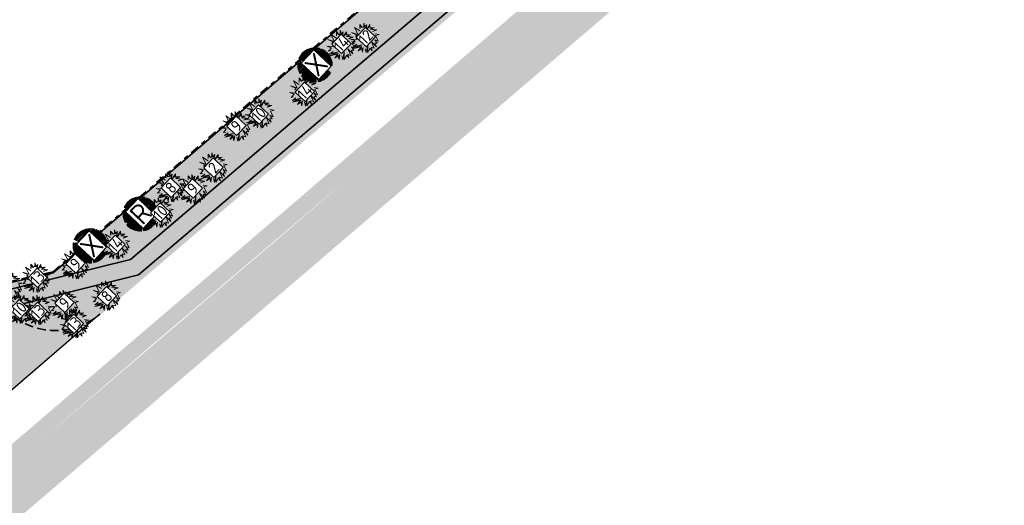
# Model space of a CAD drawing. Header units: metres. Extents: x 104013 to 108981, y 427946 to 428479.
# Tile 26 of 256: x 104551 to 104637, y 428184 to 428227. Entities that reach past the tile are written whole.
import ezdxf

# ---------------------------------------------------------------- set-up
doc = ezdxf.new("R2010")
doc.units = ezdxf.units.M
doc.linetypes.add('DASHED2', pattern=[0.375, 0.25, -0.125])
doc.linetypes.add('VH-OPSLUITBAND', pattern=[10, 4, -2, 2, -2])
for name, color, linetype, lineweight in [("N-WE-GR-BOOM-S (Ilex x aquipernyi 'Dragon Lady')", 115, 'Continuous', 0), ('N-WE-GR-BOOM-S (Sorbus aucuparia)', 117, 'Continuous', 0), ('N-WE-GR-HEESTER-S (Cornus mas)', 84, 'Continuous', 0), ('N-WE-GR-HEESTER-S (Euonymus europaeus)', 104, 'Continuous', 0), ('N-WE-GR-HEESTER-S (Ilex x aquipernyi)', 124, 'Continuous', 0), ('N-WE-GR-HEESTER-S (Rhamnus frangula)', 94, 'Continuous', 0), ('N-WE-GR-HEESTER-S (Sambucus nigra)', 64, 'Continuous', 0), ('N-WE-GR-HEESTERS-S (Ligustrum vulgare)', 134, 'Continuous', 0), ('N-WE-GR-HEESTERS-S (Prunus spinosa)', 144, 'Continuous', 0), ('N-WE-GR-SOORTAANDUIDING-T25 (BOMEN)', 7, 'Continuous', 0), ('N-WE-GR-SOORTAANDUIDING-T25 (HEESTERS)', 7, 'Continuous', 0), ('N-WE-VH-KANTOPSLUITING_OPSLUITBAND-G', 150, 'VH-OPSLUITBAND', 35), ('N-WE-VH-VERHARDING-G', 7, 'Continuous', 35)]:
    doc.layers.add(name, color=color, linetype=linetype, lineweight=lineweight)
doc.layers.add('N-WE-GR-GRAS_KRUIDENRIJK-V', color=7, linetype='Continuous', lineweight=18, true_color=0xa5cd98)
doc.layers.add('N-WE-VH-VERHARDING_HALFVERHARDING-V', color=7, linetype='Continuous', lineweight=18, true_color=0xd7aa8c)
doc.layers.add('N-WE-VH-RITTERTEGEL', color=7, linetype='Continuous', true_color=0xa5cd98)
doc.layers.add('N-WE-VH-VERHARDING-AP_GROEN1', color=7, linetype='Continuous', true_color=0xdbffb8)
doc.styles.add('NLCS-ISO-M500-T25', font='NLCS-ISO.ttf', dxfattribs={"height": 1.25})

# ---------------------------------------------------------------- blocks, each defined once
blk = doc.blocks.new('SGR-BOOM_08')
h = blk.add_hatch()
h.set_pattern_fill('ANSI31', color=256, scale=0.1)
h.set_pattern_definition([(45, (0, 0), (-0.2245064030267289, 0.2245064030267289), [])])
h.paths.add_polyline_path([(1.729677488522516, 4.72825667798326), (1.139276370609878, 3.206509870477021), (1.287418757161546, 4.867314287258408, 0.3794379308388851), (-4.677869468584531, 1.861647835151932), (-2.630086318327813, 0.7854955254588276), (-4.954333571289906, 0.8959767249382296, 0.1748934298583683), (-4.384991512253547, -2.473872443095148), (-3.501537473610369, -2.418451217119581), (-3.897906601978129, -3.186615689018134, 0.2439594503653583), (0.3605688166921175, -5.021771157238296), (0.4192016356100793, -3.330164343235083), (0.9916979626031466, -4.936064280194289, 0.2301548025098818), (4.494088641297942, -2.269661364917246), (2.562831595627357, -0.5501398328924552), (5.033028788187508, -0.1296790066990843, 0.3219437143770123)])
h.paths.add_polyline_path([(0.15, 0, -1), (-0.15, 0, -1)], flags=16)
at = {"ltscale": 20, "flags": 128}
for points in [[(1.287419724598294, 4.867325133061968), (1.139276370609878, 3.206509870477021), (1.729681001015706, 4.728265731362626)], [(-4.954350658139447, 0.8959775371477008), (-2.630086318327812, 0.7854955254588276), (-4.677881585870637, 1.861654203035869)], [(-3.897908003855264, -3.186618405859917), (-3.501537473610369, -2.418451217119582), (-4.385006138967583, -2.473873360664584)], [(5.033035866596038, -0.1296778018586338), (2.562831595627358, -0.5501398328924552), (4.494110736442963, -2.269681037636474)], [(0.991715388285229, -4.936113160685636), (0.4192016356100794, -3.330164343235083), (0.3605683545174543, -5.021784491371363)]]:
    blk.add_lwpolyline(points, dxfattribs=at)
blk.add_lwpolyline([(5.033028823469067, -0.129677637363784, 0.3219436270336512), (1.729677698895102, 4.72825660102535, 0.3219436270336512)], format="xyb", dxfattribs=at)
blk.add_circle((0, 0), 0.15)
at = {"ltscale": 20}
for start, end in [(75.18440999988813, 158.298953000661), (169.7490490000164, 209.4302330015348), (281.3600670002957, 333.2046490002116), (219.2666920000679, 274.1068389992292)]:
    blk.add_arc((0, 0), 5.034699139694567, start, end, dxfattribs=at)
blk = doc.blocks.new('SGR-HEESTER_06')
at = {"ltscale": 0.5, "flags": 128}
for points in [[(-0.2472573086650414, 0.4038295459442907), (-0.5700983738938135, 0.6023965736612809), (-0.3528016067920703, 0.1990556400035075), (-0.7377243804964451, 0.3107499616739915), (-0.4148887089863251, 0.1556192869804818), (-0.5018031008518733, 0.09356819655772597), (-0.4024669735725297, 0.06254265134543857), (-0.4583459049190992, -0.01812612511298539), (-0.4148887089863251, -0.1049988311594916), (-0.7998060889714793, -0.08017721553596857), (-0.5390521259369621, -0.1608459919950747), (-0.7066835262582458, -0.3594130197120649), (-0.5638902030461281, -0.3345914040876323)], [(-0.2472573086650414, 0.5341386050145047), (-0.2472573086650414, 0.776141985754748), (-0.1044639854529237, 0.6148073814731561), (-0.1044639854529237, 0.6148073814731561), (-0.01754959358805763, 0.6520368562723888), (-0.01754959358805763, 0.856810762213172), (0.04453750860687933, 0.6520368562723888), (0.150076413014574, 0.757527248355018), (0.1314519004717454, 0.6520368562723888), (0.09420287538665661, 0.3914187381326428), (0.3363323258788, 0.7699380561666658), (0.3425404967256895, 0.5899857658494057), (0.5846699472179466, 0.6086005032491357), (0.3984140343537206, 0.5031130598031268), (0.7398796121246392, 0.4596767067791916), (0.4915419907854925, 0.3603931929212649)], [(-0.2319376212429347, 0.5341386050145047), (-0.2319376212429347, 0.7357183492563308), (-0.1086026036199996, 0.5963686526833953), (-0.002229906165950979, 0.6419330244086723), (-0.002229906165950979, 0.7534854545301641), (0.03729225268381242, 0.6231345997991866), (0.1265426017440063, 0.7123439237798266), (0.1163218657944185, 0.6544530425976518), (0.06904243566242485, 0.3236557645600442), (0.322718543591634, 0.7202258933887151), (0.3277809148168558, 0.5734861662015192), (0.5173105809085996, 0.5880570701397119), (0.3507627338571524, 0.4937314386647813), (0.6792688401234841, 0.4519436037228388), (0.4858549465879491, 0.3746181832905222)], [(0.6281271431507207, 0.2238772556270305), (0.8764647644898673, 0.1866477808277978), (0.6715843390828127, 0.1308006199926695), (0.8267940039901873, -0.2042823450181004), (0.6281271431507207, -0.1112027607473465), (0.7709204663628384, -0.3159766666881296), (0.6281271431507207, -0.3097697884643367), (0.7150415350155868, -0.5207476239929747), (0.4232467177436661, -0.2291039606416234), (0.5908781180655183, -0.607620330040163), (0.4232467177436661, -0.5517761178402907), (0.4791256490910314, -0.7627510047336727), (0.3549568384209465, -0.6014164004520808), (0.2059553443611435, -0.8558305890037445), (0.2121635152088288, -0.4028493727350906), (0.1252437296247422, -0.8620345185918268), (0.06937019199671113, -0.6448527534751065)], [(-0.04859044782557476, -0.5641839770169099), (-0.09204764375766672, -0.849626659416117), (-0.1355102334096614, -0.6448527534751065), (-0.3403852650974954, -0.7689578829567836), (-0.1727592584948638, -0.5331584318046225), (-0.6259719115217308, -0.6324419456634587), (-0.2720953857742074, -0.4586965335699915), (-0.6383882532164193, -0.5455692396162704), (-0.439721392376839, -0.3780277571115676)], [(-0.0637356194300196, -0.5618782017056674), (-0.0945297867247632, -0.764145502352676), (-0.1250019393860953, -0.6205760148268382), (-0.2850105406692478, -0.7175028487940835), (-0.1372907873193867, -0.5097055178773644), (-0.5055299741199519, -0.590374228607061), (-0.1428207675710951, -0.4122921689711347), (-0.5793531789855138, -0.5158234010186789), (-0.4298450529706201, -0.3897388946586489)]]:
    blk.add_lwpolyline(points, dxfattribs=at)

msp = doc.modelspace()

# ---------------------------------------------------------------- hatches: boundary and pattern name
at = {"layer": 'N-WE-GR-GRAS_KRUIDENRIJK-V'}
h = msp.add_hatch(color=256, dxfattribs=at)
h.dxf.hatch_style = 1
h.paths.add_polyline_path([(104614.0719753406, 428251.6045483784), (104611.6686282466, 428254.42307975), (104597.6675806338, 428242.4844590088), (104597.7342678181, 428242.4063373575), (104573.5618686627, 428221.7946578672), (104553.6103121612, 428204.6355451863), (104547.9676573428, 428203.3685190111), (104548.2720379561, 428202.8184445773), (104560.3816141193, 428205.8300557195)])
edge = h.paths.add_edge_path()
edge.add_line((104608.9948500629, 428259.870584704), (104607.853460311, 428258.8973275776))
edge.add_line((104607.853460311, 428258.8973275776), (104614.0719753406, 428251.6045483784))
edge.add_line((104614.0719753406, 428251.6045483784), (104615.2134385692, 428252.5777193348))
edge.add_line((104615.2134385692, 428252.5777193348), (104616.1943348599, 428253.4139966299))
edge.add_line((104616.1943348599, 428253.4139966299), (104618.6654652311, 428255.5207945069))
edge.add_line((104618.6654652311, 428255.5207945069), (104621.2985079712, 428257.7656331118))
edge.add_line((104621.2985079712, 428257.7656331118), (104625.4055815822, 428266.1227260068))
edge.add_line((104625.4055815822, 428266.1227260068), (104625.189376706, 428268.4502381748))
edge.add_line((104625.189376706, 428268.4502381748), (104624.2153222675, 428270.7658198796))
edge.add_line((104624.2153222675, 428270.7658198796), (104622.6794055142, 428272.8162155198))
edge.add_line((104622.6794055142, 428272.8162155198), (104622.0506030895, 428273.4246182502))
edge.add_line((104622.0506030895, 428273.4246182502), (104620.1398669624, 428273.7236033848))
edge.add_line((104620.1398669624, 428273.7236033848), (104617.2201619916, 428273.2898740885))
edge.add_line((104617.2201619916, 428273.2898740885), (104615.6985359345, 428272.856811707))
edge.add_line((104615.6985359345, 428272.856811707), (104611.2284575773, 428270.6826634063))
edge.add_arc((104611.6133580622, 428269.8913027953), 0.8800000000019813, 115.9372745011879, 174.7104864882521)
edge.add_line((104610.7371054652, 428269.9724285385), (104609.9130045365, 428261.0711778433))
edge.add_arc((104608.7977739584, 428261.1744287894), 1.12000000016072, 310.4540555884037, 354.7104864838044, ccw=False)
edge.add_line((104609.5244726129, 428260.3221911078), (104608.9948500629, 428259.870584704))
h = msp.add_hatch(color=256, dxfattribs=at)
h.dxf.hatch_style = 1
edge = h.paths.add_edge_path()
edge.add_line((104616.8254909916, 428251.4384698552), (104617.7908266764, 428252.8039546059))
edge.add_line((104617.7908266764, 428252.8039546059), (104561.0861765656, 428204.4595864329))
edge.add_line((104561.0861765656, 428204.4595864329), (104549.3766505, 428201.5474664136))
edge.add_arc((104553.8114723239, 428205.5887973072), 6.000000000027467, 222.3420494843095, 310.4659775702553)
edge.add_line((104557.7054507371, 428201.0240484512), (104557.6420056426, 428200.9695722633))
edge.add_line((104557.6420056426, 428200.9695722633), (104557.6828461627, 428200.9023579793))
edge.add_line((104557.6828461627, 428200.9023579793), (104616.8254909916, 428251.4384698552))
at = {"layer": 'N-WE-VH-RITTERTEGEL'}
h = msp.add_hatch(color=256, dxfattribs=at)
h.dxf.hatch_style = 1
edge = h.paths.add_edge_path()
edge.add_arc((104553.8114723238, 428205.5887973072), 6.000000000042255, 222.1701372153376, 310.83511763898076, ccw=False)
edge.add_line((104549.3645447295, 428201.5607909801), (104549.1480286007, 428201.4906089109))
edge.add_line((104549.1480286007, 428201.4906089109), (104548.9232108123, 428201.4346974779))
edge.add_line((104548.9232108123, 428201.4346974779), (104541.8088974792, 428195.3450029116))
edge.add_line((104541.8088974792, 428195.3450029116), (104540.3268262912, 428194.0763828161))
edge.add_line((104540.3268262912, 428194.0763828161), (104540.2034978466, 428193.8345841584))
edge.add_arc((104535.6169126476, 428189.9663499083), 6.000000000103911, -49.34401059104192, 40.14361407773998, ccw=False)
edge.add_line((104539.5260078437, 428185.4145398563), (104557.7347790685, 428201.0492307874))
at = {"layer": 'N-WE-VH-VERHARDING-AP_GROEN1'}
h = msp.add_hatch(color=256, dxfattribs=at)
h.dxf.hatch_style = 1
h.paths.add_polyline_path([(104634.4787044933, 428259.8237365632), (104636.8768554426, 428257.0912380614), (104610.1913871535, 428234.2419719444), (104562.1279249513, 428193.0457581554), (104512.9748697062, 428151.0116261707), (104456.56775779, 428102.9269247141), (104454.06659332, 428105.8609860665), (104486.7927435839, 428133.7457562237), (104514.9812805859, 428157.94289619), (104529.7364033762, 428170.5187765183), (104546.6761082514, 428184.9642625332), (104573.9512437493, 428208.1849829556), (104599.5802951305, 428230.3036239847), (104632.5781187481, 428258.1739839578)])
at = {"layer": 'N-WE-VH-VERHARDING_HALFVERHARDING-V'}
msp.add_hatch(color=256, dxfattribs=at).paths.add_polyline_path([(104615.2134385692, 428252.5777193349), (104560.3816141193, 428205.8300557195), (104548.2171322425, 428202.8047897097), (104539.1522575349, 428195.0454578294), (104530.913332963, 428180.5489818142), (104500.5964295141, 428154.7020814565), (104494.5089338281, 428152.7486073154), (104493.6181209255, 428153.7884065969), (104492.4789959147, 428152.8124997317), (104494.0182514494, 428151.0158073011), (104501.3409063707, 428153.3656433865), (104532.0871464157, 428179.578577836), (104540.3268262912, 428194.0763828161), (104548.9232108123, 428201.4346974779), (104561.0861765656, 428204.4595864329), (104616.1866956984, 428251.4363295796), (104617.7908266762, 428252.8039546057), (104621.2985079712, 428257.7656331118)])

# ---------------------------------------------------------------- linework, layer by layer
at = {"layer": 'N-WE-VH-KANTOPSLUITING_OPSLUITBAND-G', "ltscale": 0.2, "flags": 128}
for points in [[(104553.5640388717, 428204.7276447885), (104573.496838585, 428221.8706257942), (104597.5932500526, 428242.417510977)], [(104553.5640388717, 428204.7276447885), (104547.9172128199, 428203.4596819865)]]:
    msp.add_lwpolyline(points, dxfattribs=at)
at = {"layer": 'N-WE-VH-RITTERTEGEL', "flags": 128}
msp.add_lwpolyline([(104557.7054507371, 428201.0240484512), (104539.5260078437, 428185.4145398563)], dxfattribs=at)
at = {"layer": 'N-WE-VH-VERHARDING-G', "ltscale": 0.2, "flags": 128}
for points in [[(104494.0182514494, 428151.0158073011), (104501.3409063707, 428153.3656433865), (104532.0871464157, 428179.578577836), (104540.3268262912, 428194.0763828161), (104548.9232108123, 428201.4346974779), (104561.0861765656, 428204.4595864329), (104628.3224690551, 428261.7828583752)], [(104494.508933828, 428152.7486073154), (104500.5964295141, 428154.7020814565), (104530.913332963, 428180.5489818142), (104530.913332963, 428180.5489818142), (104530.913332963, 428180.5489818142), (104539.1522575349, 428195.0454578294), (104548.2171322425, 428202.8047897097), (104560.3816141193, 428205.8300557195), (104625.7879962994, 428261.5932112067)]]:
    msp.add_lwpolyline(points, dxfattribs=at)
at = {"layer": 'N-WE-VH-VERHARDING-G', "flags": 128}
for points in [[(104553.6103121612, 428204.6355451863), (104573.5618835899, 428221.7946705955), (104597.658133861, 428242.3414183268)], [(104553.6103121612, 428204.6355451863), (104547.9676573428, 428203.3685190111)]]:
    msp.add_lwpolyline(points, dxfattribs=at)
at = {"layer": 'N-WE-VH-VERHARDING-G', "linetype": 'DASHED2', "ltscale": 3, "flags": 128}
msp.add_lwpolyline([(104549.3766505, 428201.5474664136, 0.4046553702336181), (104557.7054507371, 428201.0240484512)], format="xyb", dxfattribs=at)

# ---------------------------------------------------------------- block references
at = {"layer": "N-WE-GR-BOOM-S (Ilex x aquipernyi 'Dragon Lady')", "xscale": 0.3, "yscale": 0.3, "zscale": 0.3}
msp.add_blockref('SGR-BOOM_08', (104561.2315500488, 428209.8032900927), dxfattribs=at)
at = {"layer": 'N-WE-GR-BOOM-S (Sorbus aucuparia)', "xscale": 0.3, "yscale": 0.3, "zscale": 0.3}
for p in [(104576.5238256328, 428222.8583614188), (104556.8571211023, 428207.0128535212)]:
    msp.add_blockref('SGR-BOOM_08', p, dxfattribs=at)
at = {"layer": 'N-WE-GR-HEESTER-S (Cornus mas)', "xscale": 1.5, "yscale": 1.5, "zscale": 1.5}
for p in [(104563.8095539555, 428212.1609146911), (104558.200739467, 428202.6551353)]:
    msp.add_blockref('SGR-HEESTER_06', p, dxfattribs=at)
at = {"layer": 'N-WE-GR-HEESTER-S (Euonymus europaeus)', "xscale": 1.5, "yscale": 1.5, "zscale": 1.5}
for p in [(104571.6263676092, 428218.625073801), (104562.8223051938, 428209.9189778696), (104550.5496924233, 428201.5081306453)]:
    msp.add_blockref('SGR-HEESTER_06', p, dxfattribs=at)
at = {"layer": 'N-WE-GR-HEESTER-S (Ilex x aquipernyi)', "xscale": 1.5, "yscale": 1.5, "zscale": 1.5}
msp.add_blockref('SGR-HEESTER_06', (104580.8296271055, 428225.2382657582), dxfattribs=at)
at = {"layer": 'N-WE-GR-HEESTER-S (Rhamnus frangula)', "xscale": 1.5, "yscale": 1.5, "zscale": 1.5}
for p in [(104569.5740362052, 428217.4854890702), (104565.7838127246, 428211.9816047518), (104554.5215367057, 428201.8479848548)]:
    msp.add_blockref('SGR-HEESTER_06', p, dxfattribs=at)
at = {"layer": 'N-WE-GR-HEESTER-S (Sambucus nigra)', "xscale": 1.5, "yscale": 1.5, "zscale": 1.5}
msp.add_blockref('SGR-HEESTER_06', (104567.5336425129, 428213.8648194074), dxfattribs=at)
at = {"layer": 'N-WE-GR-HEESTERS-S (Ligustrum vulgare)', "xscale": 1.5, "yscale": 1.5, "zscale": 1.5}
for p in [(104552.0298170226, 428204.2283592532), (104552.1884303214, 428201.399658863), (104555.4190138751, 428200.2337862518)]:
    msp.add_blockref('SGR-HEESTER_06', p, dxfattribs=at)
at = {"layer": 'N-WE-GR-HEESTERS-S (Prunus spinosa)', "xscale": 1.5, "yscale": 1.5, "zscale": 1.5}
for p in [(104578.7694168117, 428224.6116527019), (104575.5034976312, 428220.5534995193), (104559.008445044, 428207.1390089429)]:
    msp.add_blockref('SGR-HEESTER_06', p, dxfattribs=at)

# ---------------------------------------------------------------- next in the draw order: texts
at = {"layer": 'N-WE-GR-SOORTAANDUIDING-T25 (BOMEN)', "char_height": 1.75, "attachment_point": 5, "rotation": 46.7104304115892, "style": 'NLCS-ISO-M500-T25', "bg_fill": 19, "box_fill_scale": 1.1, "bg_fill_color": 256, "bg_fill_transparency": 0}
for s, insert in [('X', (104576.637448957, 428222.8784134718)), ('R', (104561.263930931, 428209.8461537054)), ('X', (104556.9707444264, 428207.0329055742))]:
    msp.add_mtext_dynamic_manual_height_columns(s, width=1.25, gutter_width=6.25, heights=[0], dxfattribs=dict(at, insert=insert))
at = {"layer": 'N-WE-GR-SOORTAANDUIDING-T25 (HEESTERS)', "char_height": 1, "attachment_point": 5, "rotation": 46.71, "style": 'NLCS-ISO-M500-T25', "bg_fill": 19, "box_fill_scale": 1.1, "bg_fill_color": 256, "bg_fill_transparency": 0}
for s, insert in [('12', (104580.9690948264, 428225.3026496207)), ('9', (104569.6443529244, 428217.5273312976)), ('2', (104567.6496696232, 428213.8595805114)), ('8', (104563.9065292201, 428212.1069860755)), ('13', (104552.2235541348, 428204.2003751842)), ('8', (104558.2951806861, 428202.606380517)), ('9', (104554.5985411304, 428202.0142490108)), ('10', (104550.6511561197, 428201.4751744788))]:
    msp.add_mtext_dynamic_manual_height_columns(s, width=1, gutter_width=6.25, heights=[0], dxfattribs=dict(at, insert=insert))

# ---------------------------------------------------------------- next in the draw order: block references
at = {"layer": 'N-WE-GR-HEESTER-S (Rhamnus frangula)', "xscale": 1.5, "yscale": 1.5, "zscale": 1.5}
for p in [(104555.4634757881, 428205.4144343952), (104549.5819298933, 428203.4498857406)]:
    msp.add_blockref('SGR-HEESTER_06', p, dxfattribs=at)

# ---------------------------------------------------------------- next in the draw order: texts
at = {"layer": 'N-WE-GR-SOORTAANDUIDING-T25 (HEESTERS)', "char_height": 1, "attachment_point": 5, "rotation": 46.71, "style": 'NLCS-ISO-M500-T25', "bg_fill": 19, "box_fill_scale": 1.1, "bg_fill_color": 256, "bg_fill_transparency": 0}
for s, insert in [('14', (104578.8381681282, 428224.6964182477)), ('14', (104575.6448451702, 428220.4975512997)), ('10', (104571.6081403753, 428218.5278820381)), ('9', (104565.8243535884, 428212.0397994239)), ('10', (104562.9887259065, 428209.9284414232)), ('14', (104559.0547418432, 428207.1076888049)), ('13', (104552.2680702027, 428201.2354349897)), ('13', (104555.4270514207, 428200.1720744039))]:
    msp.add_mtext_dynamic_manual_height_columns(s, width=1, gutter_width=6.25, heights=[0], dxfattribs=dict(at, insert=insert))

# ---------------------------------------------------------------- next in the draw order: texts
at = {"layer": 'N-WE-GR-SOORTAANDUIDING-T25 (HEESTERS)', "insert": (104555.5621187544, 428205.463258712), "char_height": 1, "attachment_point": 5, "rotation": 46.71, "style": 'NLCS-ISO-M500-T25', "bg_fill": 19, "box_fill_scale": 1.1, "bg_fill_color": 256, "bg_fill_transparency": 0}
msp.add_mtext_dynamic_manual_height_columns('9', width=1, gutter_width=6.25, heights=[0], dxfattribs=at)

# ---------------------------------------------------------------- next in the draw order: hatches: boundary and pattern name
at = {"layer": 'N-WE-GR-GRAS_KRUIDENRIJK-V'}
h = msp.add_hatch(color=256, dxfattribs=at)
h.dxf.hatch_style = 1
h.paths.add_polyline_path([(104490.745556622, 428138.9187444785), (104491.839434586, 428138.0101793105), (104503.420913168, 428147.9715923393), (104513.4977314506, 428156.667638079), (104528.9625046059, 428169.8530495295), (104545.519, 428183.908), (104562.1582586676, 428198.2504321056), (104581.3156361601, 428214.5130145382), (104605.1613550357, 428235.0267259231), (104634.4787044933, 428259.8237365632), (104636.2114400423, 428261.3034332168), (104635.2245460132, 428262.4590933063), (104623.0280564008, 428252.0437100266), (104597.9056275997, 428230.7204395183), (104574.5926774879, 428210.6978547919), (104545.9073408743, 428186.1494647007), (104521.1332757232, 428165.0536570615), (104502.7850242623, 428149.2731918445), (104492.8662943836, 428140.7107549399)])
h.paths.add_polyline_path([(104484.6679158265, 428133.7576747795), (104485.7632157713, 428132.8758115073), (104490.2879859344, 428136.6992146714), (104489.1935888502, 428137.6073411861)])

doc.saveas('drawing.dxf')
